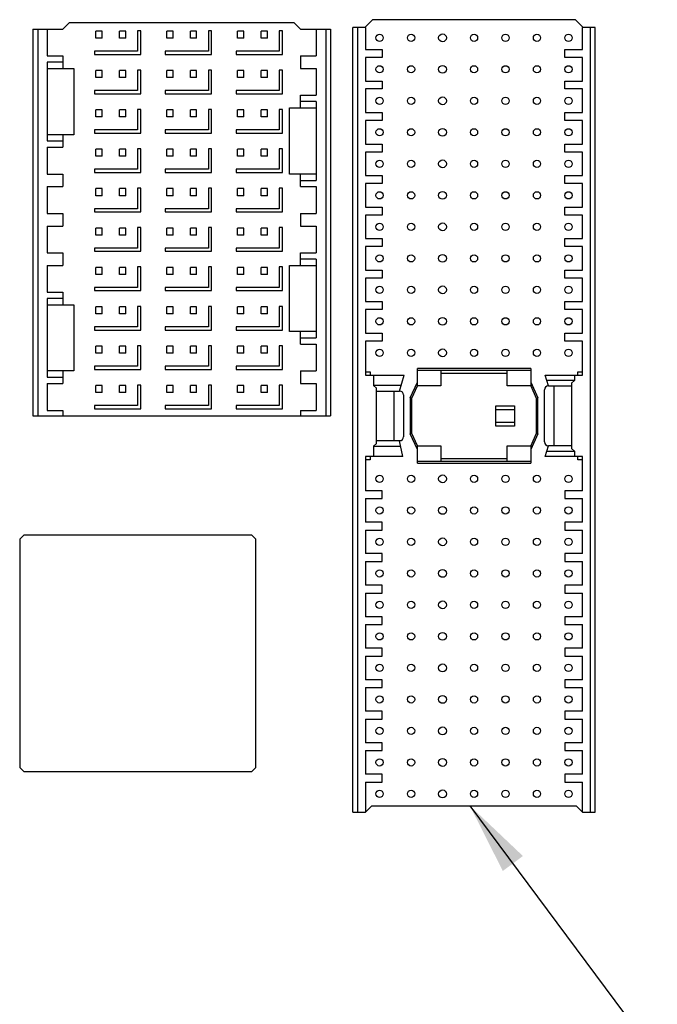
# Model space of a CAD drawing. Header units: inches. Extents: x 0 to 34, y 0 to 22.
# Tile 12 of 39: x 18.4 to 20, y 2.6 to 5. Entities that reach past the tile are written whole.
import ezdxf

# ---------------------------------------------------------------- set-up
doc = ezdxf.new("R2010")
doc.units = ezdxf.units.IN
doc.header["$LTSCALE"] = 1.87
doc.header["$MEASUREMENT"] = 0
doc.layers.get('0').update_dxf_attribs({"linetype": 'CONTINUOUS'})
doc.layers.add('DETAIL', color=7, linetype='CONTINUOUS')
doc.styles.get("Standard").update_dxf_attribs({"font": 'txt', "width": 0.8})
doc.dimstyles.get("Standard").update_dxf_attribs({"dimtxt": 0.125, "dimasz": 0.18, "dimexe": 0.18, "dimexo": 0.0625, "dimgap": 0.09, "dimtad": 0, "dimtih": 1, "dimtoh": 1, "dimdec": 3, "dimzin": 4, "dimdsep": 46, "dimtxsty": 'STANDARD', "dimblk": '_FILLED', "dimblk1": '_FILLED', "dimblk2": '_FILLED', "dimcen": 0.09, "dimadec": 0, "dimazin": 0, "dimtol": 1, "dimtp": 0.01, "dimtm": 0.01, "dimtfac": 1, "dimtdec": 3, "dimtofl": 0, "dimtmove": 0, "dimatfit": 3, "dimldrblk": '_FILLED', "dimfxl": 1, "dimtolj": 1, "dimtzin": 4, "dimarcsym": 0})

# ---------------------------------------------------------------- blocks, each defined once
blk = doc.blocks.new('_FILLED')
at = {"color": 0, "linetype": 'BYBLOCK'}
blk.add_solid([(0, 0), (-1, 0.174), (-1, -0.174)], dxfattribs=at)

msp = doc.modelspace()

# ---------------------------------------------------------------- linework, layer by layer
at = {"color": 7, "linetype": 'CONTINUOUS'}
for p, q in [((18.492, 5.0187), (18.5077, 5.0344)), ((19.0707, 5.0344), (18.5077, 5.0344)), ((19.0707, 5.0344), (19.0865, 5.0187)), ((19.2487, 5.0226), (19.2172, 5.0226)), ((19.2172, 3.062), (19.2172, 5.0226)), ((19.23, 3.062), (19.23, 5.0226)), ((19.2664, 5.0423), (19.2487, 5.0246)), ((19.2487, 5.0226), (19.2487, 4.9675)), ((19.7743, 5.0423), (19.2664, 5.0423)), ((19.792, 5.0246), (19.7743, 5.0423)), ((19.8235, 5.0226), (19.792, 5.0226)), ((19.792, 4.9675), (19.792, 5.0226)), ((19.8107, 5.0226), (19.8107, 3.062)), ((19.8235, 3.062), (19.8235, 5.0226)), ((18.4172, 5.0187), (18.492, 5.0187)), ((18.4172, 5.0187), (18.4172, 4.0521)), ((18.429, 5.0187), (18.429, 4.0521)), ((18.4526, 5.0187), (18.4526, 4.9517)), ((18.5904, 5.0138), (18.5747, 5.0138)), ((18.5747, 4.996), (18.5747, 5.0138)), ((18.5904, 4.996), (18.5747, 4.996)), ((18.5904, 4.996), (18.5904, 5.0138)), ((18.6495, 5.0138), (18.6337, 5.0138)), ((18.6337, 4.996), (18.6337, 5.0138)), ((18.6495, 4.996), (18.6337, 4.996)), ((18.6495, 4.996), (18.6495, 5.0138)), ((18.6869, 5.0148), (18.679, 5.0148)), ((18.679, 5.0148), (18.679, 4.9636)), ((18.6869, 4.9557), (18.6869, 5.0148)), ((18.7676, 5.0138), (18.7518, 5.0138)), ((18.7518, 4.996), (18.7518, 5.0138)), ((18.7676, 4.996), (18.7518, 4.996)), ((18.7676, 4.996), (18.7676, 5.0138)), ((18.8266, 5.0138), (18.8109, 5.0138)), ((18.8109, 4.996), (18.8109, 5.0138)), ((18.8266, 4.996), (18.8109, 4.996)), ((18.8266, 4.996), (18.8266, 5.0138)), ((18.864, 5.0148), (18.8562, 5.0148)), ((18.8562, 5.0148), (18.8562, 4.9636)), ((18.864, 4.9557), (18.864, 5.0148)), ((18.9447, 5.0138), (18.929, 5.0138)), ((18.929, 4.996), (18.929, 5.0138)), ((18.9447, 4.996), (18.929, 4.996)), ((18.9447, 4.996), (18.9447, 5.0138)), ((19.0038, 5.0138), (18.988, 5.0138)), ((18.988, 4.996), (18.988, 5.0138)), ((19.0038, 4.996), (18.988, 4.996)), ((19.0038, 4.996), (19.0038, 5.0138)), ((19.0412, 5.0148), (19.0333, 5.0148)), ((19.0333, 5.0148), (19.0333, 4.9636)), ((19.0412, 4.9557), (19.0412, 5.0148)), ((19.0865, 5.0187), (19.1613, 5.0187)), ((19.1258, 5.0187), (19.1258, 4.9517)), ((19.1495, 5.0187), (19.1495, 4.0521)), ((19.1613, 5.0187), (19.1613, 4.0521)), ((18.4526, 4.9517), (18.492, 4.9517)), ((18.492, 4.9517), (18.492, 4.9203)), ((18.679, 4.9636), (18.5707, 4.9636)), ((18.5707, 4.9636), (18.5707, 4.9557)), ((18.5707, 4.9557), (18.6869, 4.9557)), ((18.8562, 4.9636), (18.7479, 4.9636)), ((18.7479, 4.9636), (18.7479, 4.9557)), ((18.7479, 4.9557), (18.864, 4.9557)), ((19.0333, 4.9636), (18.9251, 4.9636)), ((18.9251, 4.9636), (18.9251, 4.9557)), ((18.9251, 4.9557), (19.0412, 4.9557)), ((19.0865, 4.9517), (19.1258, 4.9517)), ((19.0865, 4.9517), (19.0865, 4.9203)), ((19.2487, 4.9675), (19.291, 4.9675)), ((19.291, 4.9478), (19.2487, 4.9478)), ((19.2487, 4.9478), (19.2487, 4.8888)), ((19.291, 4.9675), (19.291, 4.9478)), ((19.7477, 4.9675), (19.792, 4.9675)), ((19.7477, 4.9478), (19.7477, 4.9675)), ((19.792, 4.9478), (19.7477, 4.9478)), ((19.792, 4.8888), (19.792, 4.9478)), ((18.492, 4.936), (18.4526, 4.936)), ((18.4526, 4.936), (18.4526, 4.7392)), ((18.4526, 4.9203), (18.5195, 4.9203)), ((18.5195, 4.9203), (18.5195, 4.7549)), ((18.5904, 4.9153), (18.5747, 4.9153)), ((18.5747, 4.8976), (18.5747, 4.9153)), ((18.5904, 4.8976), (18.5747, 4.8976)), ((18.5904, 4.8976), (18.5904, 4.9153)), ((18.6495, 4.9153), (18.6337, 4.9153)), ((18.6337, 4.8976), (18.6337, 4.9153)), ((18.6495, 4.8976), (18.6337, 4.8976)), ((18.6495, 4.8976), (18.6495, 4.9153)), ((18.6869, 4.9163), (18.679, 4.9163)), ((18.679, 4.9163), (18.679, 4.8651)), ((18.6869, 4.8573), (18.6869, 4.9163)), ((18.7676, 4.9153), (18.7518, 4.9153)), ((18.7518, 4.8976), (18.7518, 4.9153)), ((18.7676, 4.8976), (18.7518, 4.8976)), ((18.7676, 4.8976), (18.7676, 4.9153)), ((18.8266, 4.9153), (18.8109, 4.9153)), ((18.8109, 4.8976), (18.8109, 4.9153)), ((18.8266, 4.8976), (18.8109, 4.8976)), ((18.8266, 4.8976), (18.8266, 4.9153)), ((18.864, 4.9163), (18.8562, 4.9163)), ((18.8562, 4.9163), (18.8562, 4.8651)), ((18.864, 4.8573), (18.864, 4.9163)), ((18.9447, 4.9153), (18.929, 4.9153)), ((18.929, 4.8976), (18.929, 4.9153)), ((18.9447, 4.8976), (18.929, 4.8976)), ((18.9447, 4.8976), (18.9447, 4.9153)), ((19.0038, 4.9153), (18.988, 4.9153)), ((18.988, 4.8976), (18.988, 4.9153)), ((19.0038, 4.8976), (18.988, 4.8976)), ((19.0038, 4.8976), (19.0038, 4.9153)), ((19.0412, 4.9163), (19.0333, 4.9163)), ((19.0333, 4.9163), (19.0333, 4.8651)), ((19.0412, 4.8573), (19.0412, 4.9163)), ((19.0865, 4.9203), (19.1258, 4.9203)), ((19.1258, 4.9203), (19.1258, 4.8533)), ((19.2487, 4.8888), (19.291, 4.8888)), ((19.291, 4.8888), (19.291, 4.8691)), ((19.7477, 4.8888), (19.792, 4.8888)), ((19.7477, 4.8691), (19.7477, 4.8888)), ((18.679, 4.8651), (18.5707, 4.8651)), ((18.5707, 4.8651), (18.5707, 4.8573)), ((18.5707, 4.8573), (18.6869, 4.8573)), ((18.8562, 4.8651), (18.7479, 4.8651)), ((18.7479, 4.8651), (18.7479, 4.8573)), ((18.7479, 4.8573), (18.864, 4.8573)), ((19.0333, 4.8651), (18.9251, 4.8651)), ((18.9251, 4.8651), (18.9251, 4.8573)), ((18.9251, 4.8573), (19.0412, 4.8573)), ((19.0865, 4.8533), (19.1258, 4.8533)), ((19.0865, 4.8218), (19.0865, 4.8533)), ((19.291, 4.8691), (19.2487, 4.8691)), ((19.2487, 4.8691), (19.2487, 4.81)), ((19.792, 4.8691), (19.7477, 4.8691)), ((19.792, 4.81), (19.792, 4.8691)), ((19.1258, 4.8376), (19.0865, 4.8376)), ((19.1258, 4.8376), (19.1258, 4.6407)), ((18.5904, 4.8169), (18.5747, 4.8169)), ((18.5747, 4.7992), (18.5747, 4.8169)), ((18.5904, 4.7992), (18.5747, 4.7992)), ((18.5904, 4.7992), (18.5904, 4.8169)), ((18.6495, 4.8169), (18.6337, 4.8169)), ((18.6337, 4.7992), (18.6337, 4.8169)), ((18.6495, 4.7992), (18.6337, 4.7992)), ((18.6495, 4.7992), (18.6495, 4.8169)), ((18.6869, 4.8179), (18.679, 4.8179)), ((18.679, 4.8179), (18.679, 4.7667)), ((18.6869, 4.7588), (18.6869, 4.8179)), ((18.7676, 4.8169), (18.7518, 4.8169)), ((18.7518, 4.7992), (18.7518, 4.8169)), ((18.7676, 4.7992), (18.7518, 4.7992)), ((18.7676, 4.7992), (18.7676, 4.8169)), ((18.8266, 4.8169), (18.8109, 4.8169)), ((18.8109, 4.7992), (18.8109, 4.8169)), ((18.8266, 4.7992), (18.8109, 4.7992)), ((18.8266, 4.7992), (18.8266, 4.8169)), ((18.864, 4.8179), (18.8562, 4.8179)), ((18.8562, 4.8179), (18.8562, 4.7667)), ((18.864, 4.7588), (18.864, 4.8179)), ((18.9447, 4.8169), (18.929, 4.8169)), ((18.929, 4.7992), (18.929, 4.8169)), ((18.9447, 4.7992), (18.929, 4.7992)), ((18.9447, 4.7992), (18.9447, 4.8169)), ((19.0038, 4.8169), (18.988, 4.8169)), ((18.988, 4.7992), (18.988, 4.8169)), ((19.0038, 4.7992), (18.988, 4.7992)), ((19.0038, 4.7992), (19.0038, 4.8169)), ((19.0412, 4.8179), (19.0333, 4.8179)), ((19.0333, 4.8179), (19.0333, 4.7667)), ((19.0412, 4.7588), (19.0412, 4.8179)), ((19.0589, 4.8218), (19.1258, 4.8218)), ((19.0589, 4.6565), (19.0589, 4.8218)), ((19.2487, 4.81), (19.291, 4.81)), ((19.291, 4.81), (19.291, 4.7903)), ((19.7477, 4.81), (19.792, 4.81)), ((19.7477, 4.7903), (19.7477, 4.81)), ((19.291, 4.7903), (19.2487, 4.7903)), ((19.2487, 4.7903), (19.2487, 4.7313)), ((19.792, 4.7903), (19.7477, 4.7903)), ((19.792, 4.7313), (19.792, 4.7903)), ((18.5195, 4.7549), (18.4526, 4.7549)), ((18.492, 4.7549), (18.492, 4.7234)), ((18.679, 4.7667), (18.5707, 4.7667)), ((18.5707, 4.7667), (18.5707, 4.7588)), ((18.5707, 4.7588), (18.6869, 4.7588)), ((18.8562, 4.7667), (18.7479, 4.7667)), ((18.7479, 4.7667), (18.7479, 4.7588)), ((18.7479, 4.7588), (18.864, 4.7588)), ((19.0333, 4.7667), (18.9251, 4.7667)), ((18.9251, 4.7667), (18.9251, 4.7588)), ((18.9251, 4.7588), (19.0412, 4.7588)), ((18.4526, 4.7392), (18.492, 4.7392)), ((19.2487, 4.7313), (19.291, 4.7313)), ((19.291, 4.7313), (19.291, 4.7116)), ((19.7477, 4.7313), (19.792, 4.7313)), ((19.7477, 4.7116), (19.7477, 4.7313)), ((18.4526, 4.7234), (18.492, 4.7234)), ((18.4526, 4.7234), (18.4526, 4.6565)), ((18.5904, 4.7185), (18.5747, 4.7185)), ((18.5747, 4.7008), (18.5747, 4.7185)), ((18.5904, 4.7008), (18.5747, 4.7008)), ((18.5904, 4.7008), (18.5904, 4.7185)), ((18.6495, 4.7185), (18.6337, 4.7185)), ((18.6337, 4.7008), (18.6337, 4.7185)), ((18.6495, 4.7008), (18.6337, 4.7008)), ((18.6495, 4.7008), (18.6495, 4.7185)), ((18.6869, 4.7195), (18.679, 4.7195)), ((18.679, 4.7195), (18.679, 4.6683)), ((18.6869, 4.6604), (18.6869, 4.7195)), ((18.7676, 4.7185), (18.7518, 4.7185)), ((18.7518, 4.7008), (18.7518, 4.7185)), ((18.7676, 4.7008), (18.7518, 4.7008)), ((18.7676, 4.7008), (18.7676, 4.7185)), ((18.8266, 4.7185), (18.8109, 4.7185)), ((18.8109, 4.7008), (18.8109, 4.7185)), ((18.8266, 4.7008), (18.8109, 4.7008)), ((18.8266, 4.7008), (18.8266, 4.7185)), ((18.864, 4.7195), (18.8562, 4.7195)), ((18.8562, 4.7195), (18.8562, 4.6683)), ((18.864, 4.6604), (18.864, 4.7195)), ((18.9447, 4.7185), (18.929, 4.7185)), ((18.929, 4.7008), (18.929, 4.7185)), ((18.9447, 4.7008), (18.929, 4.7008)), ((18.9447, 4.7008), (18.9447, 4.7185)), ((19.0038, 4.7185), (18.988, 4.7185)), ((18.988, 4.7008), (18.988, 4.7185)), ((19.0038, 4.7008), (18.988, 4.7008)), ((19.0038, 4.7008), (19.0038, 4.7185)), ((19.0412, 4.7195), (19.0333, 4.7195)), ((19.0333, 4.7195), (19.0333, 4.6683)), ((19.0412, 4.6604), (19.0412, 4.7195)), ((19.291, 4.7116), (19.2487, 4.7116)), ((19.2487, 4.7116), (19.2487, 4.6525)), ((19.792, 4.7116), (19.7477, 4.7116)), ((19.792, 4.6525), (19.792, 4.7116)), ((18.4526, 4.6565), (18.492, 4.6565)), ((18.492, 4.6565), (18.492, 4.625)), ((18.679, 4.6683), (18.5707, 4.6683)), ((18.5707, 4.6683), (18.5707, 4.6604)), ((18.5707, 4.6604), (18.6869, 4.6604)), ((18.8562, 4.6683), (18.7479, 4.6683)), ((18.7479, 4.6683), (18.7479, 4.6604)), ((18.7479, 4.6604), (18.864, 4.6604)), ((19.0333, 4.6683), (18.9251, 4.6683)), ((18.9251, 4.6683), (18.9251, 4.6604)), ((18.9251, 4.6604), (19.0412, 4.6604)), ((19.1258, 4.6565), (19.0589, 4.6565)), ((19.0865, 4.625), (19.0865, 4.6565)), ((19.2487, 4.6525), (19.291, 4.6525)), ((19.291, 4.6525), (19.291, 4.6329)), ((19.7477, 4.6525), (19.792, 4.6525)), ((19.7477, 4.6329), (19.7477, 4.6525)), ((19.0865, 4.6407), (19.1258, 4.6407)), ((19.291, 4.6329), (19.2487, 4.6329)), ((19.2487, 4.6329), (19.2487, 4.5738)), ((19.792, 4.6329), (19.7477, 4.6329)), ((19.792, 4.5738), (19.792, 4.6329)), ((18.4526, 4.625), (18.492, 4.625)), ((18.4526, 4.625), (18.4526, 4.558)), ((18.5904, 4.6201), (18.5747, 4.6201)), ((18.5747, 4.6023), (18.5747, 4.6201)), ((18.5904, 4.6023), (18.5747, 4.6023)), ((18.5904, 4.6023), (18.5904, 4.6201)), ((18.6495, 4.6201), (18.6337, 4.6201)), ((18.6337, 4.6023), (18.6337, 4.6201)), ((18.6495, 4.6023), (18.6337, 4.6023)), ((18.6495, 4.6023), (18.6495, 4.6201)), ((18.6869, 4.6211), (18.679, 4.6211)), ((18.679, 4.6211), (18.679, 4.5699)), ((18.6869, 4.562), (18.6869, 4.6211)), ((18.7676, 4.6201), (18.7518, 4.6201)), ((18.7518, 4.6023), (18.7518, 4.6201)), ((18.7676, 4.6023), (18.7518, 4.6023)), ((18.7676, 4.6023), (18.7676, 4.6201)), ((18.8266, 4.6201), (18.8109, 4.6201)), ((18.8109, 4.6023), (18.8109, 4.6201)), ((18.8266, 4.6023), (18.8109, 4.6023)), ((18.8266, 4.6023), (18.8266, 4.6201)), ((18.864, 4.6211), (18.8562, 4.6211)), ((18.8562, 4.6211), (18.8562, 4.5699)), ((18.864, 4.562), (18.864, 4.6211)), ((18.9447, 4.6201), (18.929, 4.6201)), ((18.929, 4.6023), (18.929, 4.6201)), ((18.9447, 4.6023), (18.929, 4.6023)), ((18.9447, 4.6023), (18.9447, 4.6201)), ((19.0038, 4.6201), (18.988, 4.6201)), ((18.988, 4.6023), (18.988, 4.6201)), ((19.0038, 4.6023), (18.988, 4.6023)), ((19.0038, 4.6023), (19.0038, 4.6201)), ((19.0412, 4.6211), (19.0333, 4.6211)), ((19.0333, 4.6211), (19.0333, 4.5699)), ((19.0412, 4.562), (19.0412, 4.6211)), ((19.0865, 4.625), (19.1258, 4.625)), ((19.1258, 4.625), (19.1258, 4.558)), ((18.4526, 4.558), (18.492, 4.558)), ((18.492, 4.558), (18.492, 4.5266)), ((18.679, 4.5699), (18.5707, 4.5699)), ((18.5707, 4.5699), (18.5707, 4.562)), ((18.5707, 4.562), (18.6869, 4.562)), ((18.8562, 4.5699), (18.7479, 4.5699)), ((18.7479, 4.5699), (18.7479, 4.562)), ((18.7479, 4.562), (18.864, 4.562)), ((19.0333, 4.5699), (18.9251, 4.5699)), ((18.9251, 4.5699), (18.9251, 4.562)), ((18.9251, 4.562), (19.0412, 4.562)), ((19.0865, 4.558), (19.1258, 4.558)), ((19.0865, 4.558), (19.0865, 4.5266)), ((19.2487, 4.5738), (19.291, 4.5738)), ((19.291, 4.5541), (19.2487, 4.5541)), ((19.2487, 4.5541), (19.2487, 4.4951)), ((19.291, 4.5738), (19.291, 4.5541)), ((19.7477, 4.5738), (19.792, 4.5738)), ((19.7477, 4.5541), (19.7477, 4.5738)), ((19.792, 4.5541), (19.7477, 4.5541)), ((19.792, 4.4951), (19.792, 4.5541)), ((18.4526, 4.5266), (18.492, 4.5266)), ((18.4526, 4.5266), (18.4526, 4.4596)), ((18.5904, 4.5216), (18.5747, 4.5216)), ((18.5747, 4.5039), (18.5747, 4.5216)), ((18.5904, 4.5039), (18.5747, 4.5039)), ((18.5904, 4.5039), (18.5904, 4.5216)), ((18.6495, 4.5216), (18.6337, 4.5216)), ((18.6337, 4.5039), (18.6337, 4.5216)), ((18.6495, 4.5039), (18.6337, 4.5039)), ((18.6495, 4.5039), (18.6495, 4.5216)), ((18.6869, 4.5226), (18.679, 4.5226)), ((18.679, 4.5226), (18.679, 4.4714)), ((18.6869, 4.4636), (18.6869, 4.5226)), ((18.7676, 4.5216), (18.7518, 4.5216)), ((18.7518, 4.5039), (18.7518, 4.5216)), ((18.7676, 4.5039), (18.7518, 4.5039)), ((18.7676, 4.5039), (18.7676, 4.5216)), ((18.8266, 4.5216), (18.8109, 4.5216)), ((18.8109, 4.5039), (18.8109, 4.5216)), ((18.8266, 4.5039), (18.8109, 4.5039)), ((18.8266, 4.5039), (18.8266, 4.5216)), ((18.864, 4.5226), (18.8562, 4.5226)), ((18.8562, 4.5226), (18.8562, 4.4714)), ((18.864, 4.4636), (18.864, 4.5226)), ((18.9447, 4.5216), (18.929, 4.5216)), ((18.929, 4.5039), (18.929, 4.5216)), ((18.9447, 4.5039), (18.929, 4.5039)), ((18.9447, 4.5039), (18.9447, 4.5216)), ((19.0038, 4.5216), (18.988, 4.5216)), ((18.988, 4.5039), (18.988, 4.5216)), ((19.0038, 4.5039), (18.988, 4.5039)), ((19.0038, 4.5039), (19.0038, 4.5216)), ((19.0412, 4.5226), (19.0333, 4.5226)), ((19.0333, 4.5226), (19.0333, 4.4714)), ((19.0412, 4.4636), (19.0412, 4.5226)), ((19.0865, 4.5266), (19.1258, 4.5266)), ((19.1258, 4.5266), (19.1258, 4.4596)), ((19.2487, 4.4951), (19.291, 4.4951)), ((19.291, 4.4951), (19.291, 4.4754)), ((19.7477, 4.4951), (19.792, 4.4951)), ((19.7477, 4.4754), (19.7477, 4.4951)), ((18.4526, 4.4596), (18.492, 4.4596)), ((18.492, 4.4596), (18.492, 4.4281)), ((18.679, 4.4714), (18.5707, 4.4714)), ((18.5707, 4.4714), (18.5707, 4.4636)), ((18.5707, 4.4636), (18.6869, 4.4636)), ((18.8562, 4.4714), (18.7479, 4.4714)), ((18.7479, 4.4714), (18.7479, 4.4636)), ((18.7479, 4.4636), (18.864, 4.4636)), ((19.0333, 4.4714), (18.9251, 4.4714)), ((18.9251, 4.4714), (18.9251, 4.4636)), ((18.9251, 4.4636), (19.0412, 4.4636)), ((19.0865, 4.4596), (19.1258, 4.4596)), ((19.0865, 4.4281), (19.0865, 4.4596)), ((19.291, 4.4754), (19.2487, 4.4754)), ((19.2487, 4.4754), (19.2487, 4.4163)), ((19.792, 4.4754), (19.7477, 4.4754)), ((19.792, 4.4163), (19.792, 4.4754)), ((19.1258, 4.4439), (19.0865, 4.4439)), ((19.1258, 4.4439), (19.1258, 4.247)), ((18.4526, 4.4281), (18.492, 4.4281)), ((18.4526, 4.4281), (18.4526, 4.3612)), ((18.5904, 4.4232), (18.5747, 4.4232)), ((18.5747, 4.4055), (18.5747, 4.4232)), ((18.5904, 4.4055), (18.5747, 4.4055)), ((18.5904, 4.4055), (18.5904, 4.4232)), ((18.6495, 4.4232), (18.6337, 4.4232)), ((18.6337, 4.4055), (18.6337, 4.4232)), ((18.6495, 4.4055), (18.6337, 4.4055)), ((18.6495, 4.4055), (18.6495, 4.4232)), ((18.6869, 4.4242), (18.679, 4.4242)), ((18.679, 4.4242), (18.679, 4.373)), ((18.6869, 4.3651), (18.6869, 4.4242)), ((18.7676, 4.4232), (18.7518, 4.4232)), ((18.7518, 4.4055), (18.7518, 4.4232)), ((18.7676, 4.4055), (18.7518, 4.4055)), ((18.7676, 4.4055), (18.7676, 4.4232)), ((18.8266, 4.4232), (18.8109, 4.4232)), ((18.8109, 4.4055), (18.8109, 4.4232)), ((18.8266, 4.4055), (18.8109, 4.4055)), ((18.8266, 4.4055), (18.8266, 4.4232)), ((18.864, 4.4242), (18.8562, 4.4242)), ((18.8562, 4.4242), (18.8562, 4.373)), ((18.864, 4.3651), (18.864, 4.4242)), ((18.9447, 4.4232), (18.929, 4.4232)), ((18.929, 4.4055), (18.929, 4.4232)), ((18.9447, 4.4055), (18.929, 4.4055)), ((18.9447, 4.4055), (18.9447, 4.4232)), ((19.0038, 4.4232), (18.988, 4.4232)), ((18.988, 4.4055), (18.988, 4.4232)), ((19.0038, 4.4055), (18.988, 4.4055)), ((19.0038, 4.4055), (19.0038, 4.4232)), ((19.0412, 4.4242), (19.0333, 4.4242)), ((19.0333, 4.4242), (19.0333, 4.373)), ((19.0412, 4.3651), (19.0412, 4.4242)), ((19.0589, 4.4281), (19.1258, 4.4281)), ((19.0589, 4.2628), (19.0589, 4.4281)), ((19.2487, 4.4163), (19.291, 4.4163)), ((19.291, 4.4163), (19.291, 4.3966)), ((19.7477, 4.4163), (19.792, 4.4163)), ((19.7477, 4.3966), (19.7477, 4.4163)), ((19.291, 4.3966), (19.2487, 4.3966)), ((19.2487, 4.3966), (19.2487, 4.3376)), ((19.792, 4.3966), (19.7477, 4.3966)), ((19.792, 4.3376), (19.792, 4.3966)), ((18.4526, 4.3612), (18.492, 4.3612)), ((18.492, 4.3612), (18.492, 4.3297)), ((18.679, 4.373), (18.5707, 4.373)), ((18.5707, 4.373), (18.5707, 4.3651)), ((18.5707, 4.3651), (18.6869, 4.3651)), ((18.8562, 4.373), (18.7479, 4.373)), ((18.7479, 4.373), (18.7479, 4.3651)), ((18.7479, 4.3651), (18.864, 4.3651)), ((19.0333, 4.373), (18.9251, 4.373)), ((18.9251, 4.373), (18.9251, 4.3651)), ((18.9251, 4.3651), (19.0412, 4.3651)), ((18.492, 4.3455), (18.4526, 4.3455)), ((18.4526, 4.3455), (18.4526, 4.1486)), ((19.2487, 4.3376), (19.291, 4.3376)), ((19.291, 4.3376), (19.291, 4.3179)), ((19.7477, 4.3376), (19.792, 4.3376)), ((19.7477, 4.3179), (19.7477, 4.3376)), ((18.4526, 4.3297), (18.5195, 4.3297)), ((18.5195, 4.3297), (18.5195, 4.1643)), ((18.5904, 4.3248), (18.5747, 4.3248)), ((18.5747, 4.3071), (18.5747, 4.3248)), ((18.5904, 4.3071), (18.5747, 4.3071)), ((18.5904, 4.3071), (18.5904, 4.3248)), ((18.6495, 4.3248), (18.6337, 4.3248)), ((18.6337, 4.3071), (18.6337, 4.3248)), ((18.6495, 4.3071), (18.6337, 4.3071)), ((18.6495, 4.3071), (18.6495, 4.3248)), ((18.6869, 4.3258), (18.679, 4.3258)), ((18.679, 4.3258), (18.679, 4.2746)), ((18.6869, 4.2667), (18.6869, 4.3258)), ((18.7676, 4.3248), (18.7518, 4.3248)), ((18.7518, 4.3071), (18.7518, 4.3248)), ((18.7676, 4.3071), (18.7518, 4.3071)), ((18.7676, 4.3071), (18.7676, 4.3248)), ((18.8266, 4.3248), (18.8109, 4.3248)), ((18.8109, 4.3071), (18.8109, 4.3248)), ((18.8266, 4.3071), (18.8109, 4.3071)), ((18.8266, 4.3071), (18.8266, 4.3248)), ((18.864, 4.3258), (18.8562, 4.3258)), ((18.8562, 4.3258), (18.8562, 4.2746)), ((18.864, 4.2667), (18.864, 4.3258)), ((18.9447, 4.3248), (18.929, 4.3248)), ((18.929, 4.3071), (18.929, 4.3248)), ((18.9447, 4.3071), (18.929, 4.3071)), ((18.9447, 4.3071), (18.9447, 4.3248)), ((19.0038, 4.3248), (18.988, 4.3248)), ((18.988, 4.3071), (18.988, 4.3248)), ((19.0038, 4.3071), (18.988, 4.3071)), ((19.0038, 4.3071), (19.0038, 4.3248)), ((19.0412, 4.3258), (19.0333, 4.3258)), ((19.0333, 4.3258), (19.0333, 4.2746)), ((19.0412, 4.2667), (19.0412, 4.3258)), ((19.291, 4.3179), (19.2487, 4.3179)), ((19.2487, 4.3179), (19.2487, 4.2588)), ((19.792, 4.3179), (19.7477, 4.3179)), ((19.792, 4.2588), (19.792, 4.3179)), ((18.679, 4.2746), (18.5707, 4.2746)), ((18.5707, 4.2746), (18.5707, 4.2667)), ((18.5707, 4.2667), (18.6869, 4.2667)), ((18.8562, 4.2746), (18.7479, 4.2746)), ((18.7479, 4.2746), (18.7479, 4.2667)), ((18.7479, 4.2667), (18.864, 4.2667)), ((19.0333, 4.2746), (18.9251, 4.2746)), ((18.9251, 4.2746), (18.9251, 4.2667)), ((18.9251, 4.2667), (19.0412, 4.2667)), ((19.1258, 4.2628), (19.0589, 4.2628)), ((19.0865, 4.2313), (19.0865, 4.2628)), ((19.2487, 4.2588), (19.291, 4.2588)), ((19.291, 4.2588), (19.291, 4.2392)), ((19.7477, 4.2588), (19.792, 4.2588)), ((19.7477, 4.2392), (19.7477, 4.2588)), ((19.0865, 4.247), (19.1258, 4.247)), ((19.291, 4.2392), (19.2487, 4.2392)), ((19.2487, 4.2392), (19.2487, 4.1535)), ((19.792, 4.2392), (19.7477, 4.2392)), ((19.792, 4.1535), (19.792, 4.2392)), ((18.5904, 4.2264), (18.5747, 4.2264)), ((18.5747, 4.2086), (18.5747, 4.2264)), ((18.5904, 4.2086), (18.5747, 4.2086)), ((18.5904, 4.2086), (18.5904, 4.2264)), ((18.6495, 4.2264), (18.6337, 4.2264)), ((18.6337, 4.2086), (18.6337, 4.2264)), ((18.6495, 4.2086), (18.6337, 4.2086)), ((18.6495, 4.2086), (18.6495, 4.2264)), ((18.6869, 4.2274), (18.679, 4.2274)), ((18.679, 4.2274), (18.679, 4.1762)), ((18.6869, 4.1683), (18.6869, 4.2274)), ((18.7676, 4.2264), (18.7518, 4.2264)), ((18.7518, 4.2086), (18.7518, 4.2264)), ((18.7676, 4.2086), (18.7518, 4.2086)), ((18.7676, 4.2086), (18.7676, 4.2264)), ((18.8266, 4.2264), (18.8109, 4.2264)), ((18.8109, 4.2086), (18.8109, 4.2264)), ((18.8266, 4.2086), (18.8109, 4.2086)), ((18.8266, 4.2086), (18.8266, 4.2264)), ((18.864, 4.2274), (18.8562, 4.2274)), ((18.8562, 4.2274), (18.8562, 4.1762)), ((18.864, 4.1683), (18.864, 4.2274)), ((18.9447, 4.2264), (18.929, 4.2264)), ((18.929, 4.2086), (18.929, 4.2264)), ((18.9447, 4.2086), (18.929, 4.2086)), ((18.9447, 4.2086), (18.9447, 4.2264)), ((19.0038, 4.2264), (18.988, 4.2264)), ((18.988, 4.2086), (18.988, 4.2264)), ((19.0038, 4.2086), (18.988, 4.2086)), ((19.0038, 4.2086), (19.0038, 4.2264)), ((19.0412, 4.2274), (19.0333, 4.2274)), ((19.0333, 4.2274), (19.0333, 4.1762)), ((19.0412, 4.1683), (19.0412, 4.2274)), ((19.0865, 4.2313), (19.1258, 4.2313)), ((19.1258, 4.2313), (19.1258, 4.1643)), ((18.5195, 4.1643), (18.4526, 4.1643)), ((18.492, 4.1643), (18.492, 4.1329)), ((18.679, 4.1762), (18.5707, 4.1762)), ((18.5707, 4.1762), (18.5707, 4.1683)), ((18.5707, 4.1683), (18.6869, 4.1683)), ((18.8562, 4.1762), (18.7479, 4.1762)), ((18.7479, 4.1762), (18.7479, 4.1683)), ((18.7479, 4.1683), (18.864, 4.1683)), ((19.0333, 4.1762), (18.9251, 4.1762)), ((18.9251, 4.1762), (18.9251, 4.1683)), ((18.9251, 4.1683), (19.0412, 4.1683)), ((19.0865, 4.1643), (19.1258, 4.1643)), ((19.0865, 4.1643), (19.0865, 4.1329)), ((19.2487, 4.1624), (19.2605, 4.1624)), ((19.2605, 4.1624), (19.2605, 4.1535)), ((19.6621, 4.1703), (19.3786, 4.1703)), ((19.3786, 4.1269), (19.3786, 4.1703)), ((19.3786, 4.1663), (19.6621, 4.1663)), ((19.4377, 4.1663), (19.4377, 4.1269)), ((19.603, 4.1269), (19.603, 4.1663)), ((19.6621, 4.1703), (19.6621, 4.1269)), ((19.7802, 4.1624), (19.792, 4.1624)), ((19.7802, 4.1535), (19.7802, 4.1624)), ((18.4526, 4.1486), (18.492, 4.1486)), ((19.2487, 4.1535), (19.346, 4.1535)), ((19.2693, 4.1535), (19.2693, 4.1279)), ((19.3343, 4.1142), (19.346, 4.1535)), ((19.3609, 4.0973), (19.3786, 4.1365)), ((19.603, 4.1584), (19.4377, 4.1584)), ((19.6621, 4.1365), (19.6798, 4.0973)), ((19.6985, 4.1535), (19.792, 4.1535)), ((19.7064, 4.1269), (19.6985, 4.1535)), ((19.7713, 4.1407), (19.7023, 4.1407)), ((19.7644, 4.1338), (19.7713, 4.1407)), ((19.7713, 4.1535), (19.7713, 4.1407)), ((18.4526, 4.1329), (18.492, 4.1329)), ((18.4526, 4.1329), (18.4526, 4.0659)), ((18.5904, 4.1279), (18.5747, 4.1279)), ((18.5747, 4.1102), (18.5747, 4.1279)), ((18.5904, 4.1102), (18.5747, 4.1102)), ((18.5904, 4.1102), (18.5904, 4.1279)), ((18.6495, 4.1279), (18.6337, 4.1279)), ((18.6337, 4.1102), (18.6337, 4.1279)), ((18.6495, 4.1102), (18.6337, 4.1102)), ((18.6495, 4.1102), (18.6495, 4.1279)), ((18.6869, 4.1289), (18.679, 4.1289)), ((18.679, 4.1289), (18.679, 4.0777)), ((18.6869, 4.0699), (18.6869, 4.1289)), ((18.7676, 4.1279), (18.7518, 4.1279)), ((18.7518, 4.1102), (18.7518, 4.1279)), ((18.7676, 4.1102), (18.7518, 4.1102)), ((18.7676, 4.1102), (18.7676, 4.1279)), ((18.8266, 4.1279), (18.8109, 4.1279)), ((18.8109, 4.1102), (18.8109, 4.1279)), ((18.8266, 4.1102), (18.8109, 4.1102)), ((18.8266, 4.1102), (18.8266, 4.1279)), ((18.864, 4.1289), (18.8562, 4.1289)), ((18.8562, 4.1289), (18.8562, 4.0777)), ((18.864, 4.0699), (18.864, 4.1289)), ((18.9447, 4.1279), (18.929, 4.1279)), ((18.929, 4.1102), (18.929, 4.1279)), ((18.9447, 4.1102), (18.929, 4.1102)), ((18.9447, 4.1102), (18.9447, 4.1279)), ((19.0038, 4.1279), (18.988, 4.1279)), ((18.988, 4.1102), (18.988, 4.1279)), ((19.0038, 4.1102), (18.988, 4.1102)), ((19.0038, 4.1102), (19.0038, 4.1279)), ((19.0412, 4.1289), (19.0333, 4.1289)), ((19.0333, 4.1289), (19.0333, 4.0777)), ((19.0412, 4.0699), (19.0412, 4.1289)), ((19.0865, 4.1329), (19.1258, 4.1329)), ((19.1258, 4.1329), (19.1258, 4.0659)), ((19.3384, 4.1279), (19.2693, 4.1279)), ((19.2693, 4.1279), (19.2762, 4.121)), ((19.2762, 3.9832), (19.2762, 4.121)), ((19.2762, 4.1142), (19.3343, 4.1142)), ((19.3195, 4.1142), (19.3195, 3.9901)), ((19.3648, 4.0964), (19.3786, 4.1269)), ((19.4377, 4.1269), (19.3786, 4.1269)), ((19.6621, 4.1269), (19.603, 4.1269)), ((19.6621, 4.1269), (19.6758, 4.0964)), ((19.6965, 3.9872), (19.6965, 4.1171)), ((19.7064, 4.1269), (19.7644, 4.1269)), ((19.7211, 3.9773), (19.7211, 4.1269)), ((19.7644, 4.1338), (19.7644, 3.9704)), ((19.3442, 4.1043), (19.3442, 4)), ((19.3648, 4.0964), (19.3609, 4.0973)), ((19.3609, 4.0973), (19.3609, 4.007)), ((19.3648, 4.0079), (19.3648, 4.0964)), ((19.6758, 4.0964), (19.6798, 4.0973)), ((19.6758, 4.0964), (19.6758, 4.0079)), ((19.6798, 4.007), (19.6798, 4.0973)), ((18.4526, 4.0659), (18.492, 4.0659)), ((18.492, 4.0659), (18.492, 4.0521)), ((18.679, 4.0777), (18.5707, 4.0777)), ((18.5707, 4.0777), (18.5707, 4.0699)), ((18.5707, 4.0699), (18.6869, 4.0699)), ((18.8562, 4.0777), (18.7479, 4.0777)), ((18.7479, 4.0777), (18.7479, 4.0699)), ((18.7479, 4.0699), (18.864, 4.0699)), ((19.0333, 4.0777), (18.9251, 4.0777)), ((18.9251, 4.0777), (18.9251, 4.0699)), ((18.9251, 4.0699), (19.0412, 4.0699)), ((19.0865, 4.0659), (19.1258, 4.0659)), ((19.0865, 4.0659), (19.0865, 4.0521)), ((19.5745, 4.0775), (19.6217, 4.0775)), ((19.5745, 4.0267), (19.5745, 4.0775)), ((19.5745, 4.0679), (19.6217, 4.0679)), ((19.6217, 4.0775), (19.6217, 4.0267)), ((18.4172, 4.0521), (19.1613, 4.0521)), ((19.5745, 4.0364), (19.6217, 4.0364)), ((19.6217, 4.0267), (19.5745, 4.0267)), ((19.3343, 3.9901), (19.2762, 3.9901)), ((19.3422, 3.9508), (19.3343, 3.9901)), ((19.3648, 4.0079), (19.3609, 4.007)), ((19.3786, 3.9678), (19.3609, 4.007)), ((19.3786, 3.9773), (19.3648, 4.0079)), ((19.6758, 4.0079), (19.6621, 3.9773)), ((19.6798, 4.007), (19.6621, 3.9678)), ((19.6758, 4.0079), (19.6798, 4.007)), ((19.2762, 3.9832), (19.2693, 3.9764)), ((19.2693, 3.9764), (19.3371, 3.9764)), ((19.2693, 3.9764), (19.2693, 3.9508)), ((19.3786, 3.9773), (19.4377, 3.9773)), ((19.3786, 3.934), (19.3786, 3.9773)), ((19.4377, 3.9773), (19.4377, 3.938)), ((19.603, 3.9773), (19.6621, 3.9773)), ((19.603, 3.938), (19.603, 3.9773)), ((19.6621, 3.9773), (19.6621, 3.934)), ((19.6985, 3.9508), (19.7064, 3.9773)), ((19.7023, 3.9636), (19.7713, 3.9636)), ((19.7644, 3.9773), (19.7064, 3.9773)), ((19.7713, 3.9636), (19.7644, 3.9704)), ((19.7713, 3.9636), (19.7713, 3.9508)), ((19.3422, 3.9508), (19.2487, 3.9508)), ((19.2487, 3.9508), (19.2487, 3.8651)), ((19.2605, 3.9419), (19.2487, 3.9419)), ((19.2605, 3.9508), (19.2605, 3.9419)), ((19.6621, 3.938), (19.3786, 3.938)), ((19.4377, 3.9458), (19.603, 3.9458)), ((19.792, 3.9508), (19.6985, 3.9508)), ((19.7802, 3.9419), (19.7802, 3.9508)), ((19.792, 3.9419), (19.7802, 3.9419)), ((19.792, 3.8651), (19.792, 3.9508)), ((19.3786, 3.934), (19.6621, 3.934)), ((19.291, 3.8651), (19.2487, 3.8651)), ((19.291, 3.8454), (19.291, 3.8651)), ((19.792, 3.8651), (19.7477, 3.8651)), ((19.7477, 3.8651), (19.7477, 3.8454)), ((19.2487, 3.8454), (19.291, 3.8454)), ((19.2487, 3.8454), (19.2487, 3.7864)), ((19.7477, 3.8454), (19.792, 3.8454)), ((19.792, 3.7864), (19.792, 3.8454)), ((19.291, 3.7864), (19.2487, 3.7864)), ((19.2487, 3.7667), (19.291, 3.7667)), ((19.2487, 3.7667), (19.2487, 3.7077)), ((19.291, 3.7667), (19.291, 3.7864)), ((19.792, 3.7864), (19.7477, 3.7864)), ((19.7477, 3.7864), (19.7477, 3.7667)), ((19.7477, 3.7667), (19.792, 3.7667)), ((19.792, 3.7077), (19.792, 3.7667)), ((18.394, 3.7537), (18.384, 3.7436)), ((18.384, 3.7436), (18.384, 3.1732)), ((18.9645, 3.7537), (18.394, 3.7537)), ((18.9745, 3.7436), (18.9645, 3.7537)), ((18.9745, 3.1732), (18.9745, 3.7436)), ((19.291, 3.7077), (19.2487, 3.7077)), ((19.291, 3.688), (19.291, 3.7077)), ((19.792, 3.7077), (19.7477, 3.7077)), ((19.7477, 3.7077), (19.7477, 3.688)), ((19.2487, 3.688), (19.291, 3.688)), ((19.2487, 3.688), (19.2487, 3.6289)), ((19.7477, 3.688), (19.792, 3.688)), ((19.792, 3.6289), (19.792, 3.688)), ((19.291, 3.6289), (19.2487, 3.6289)), ((19.291, 3.6092), (19.291, 3.6289)), ((19.792, 3.6289), (19.7477, 3.6289)), ((19.7477, 3.6289), (19.7477, 3.6092)), ((19.2487, 3.6092), (19.291, 3.6092)), ((19.2487, 3.6092), (19.2487, 3.5502)), ((19.7477, 3.6092), (19.792, 3.6092)), ((19.792, 3.5502), (19.792, 3.6092)), ((19.291, 3.5502), (19.2487, 3.5502)), ((19.291, 3.5305), (19.291, 3.5502)), ((19.792, 3.5502), (19.7477, 3.5502)), ((19.7477, 3.5502), (19.7477, 3.5305)), ((19.2487, 3.5305), (19.291, 3.5305)), ((19.2487, 3.5305), (19.2487, 3.4714)), ((19.7477, 3.5305), (19.792, 3.5305)), ((19.792, 3.4714), (19.792, 3.5305)), ((19.291, 3.4714), (19.2487, 3.4714)), ((19.291, 3.4517), (19.291, 3.4714)), ((19.792, 3.4714), (19.7477, 3.4714)), ((19.7477, 3.4714), (19.7477, 3.4517)), ((19.2487, 3.4517), (19.291, 3.4517)), ((19.2487, 3.4517), (19.2487, 3.3927)), ((19.7477, 3.4517), (19.792, 3.4517)), ((19.792, 3.3927), (19.792, 3.4517)), ((19.291, 3.3927), (19.2487, 3.3927)), ((19.2487, 3.373), (19.291, 3.373)), ((19.2487, 3.373), (19.2487, 3.314)), ((19.291, 3.373), (19.291, 3.3927)), ((19.792, 3.3927), (19.7477, 3.3927)), ((19.7477, 3.3927), (19.7477, 3.373)), ((19.7477, 3.373), (19.792, 3.373)), ((19.792, 3.314), (19.792, 3.373)), ((19.291, 3.314), (19.2487, 3.314)), ((19.291, 3.2943), (19.291, 3.314)), ((19.792, 3.314), (19.7477, 3.314)), ((19.7477, 3.314), (19.7477, 3.2943)), ((19.2487, 3.2943), (19.291, 3.2943)), ((19.2487, 3.2943), (19.2487, 3.2352)), ((19.7477, 3.2943), (19.792, 3.2943)), ((19.792, 3.2352), (19.792, 3.2943)), ((19.291, 3.2352), (19.2487, 3.2352)), ((19.291, 3.2155), (19.291, 3.2352)), ((19.792, 3.2352), (19.7477, 3.2352)), ((19.7477, 3.2352), (19.7477, 3.2155)), ((19.2487, 3.2155), (19.291, 3.2155)), ((19.2487, 3.2155), (19.2487, 3.1565)), ((19.7477, 3.2155), (19.792, 3.2155)), ((19.792, 3.1565), (19.792, 3.2155)), ((18.384, 3.1732), (18.394, 3.1631)), ((18.394, 3.1631), (18.9645, 3.1631)), ((18.9645, 3.1631), (18.9745, 3.1732)), ((19.291, 3.1565), (19.2487, 3.1565)), ((19.291, 3.1368), (19.291, 3.1565)), ((19.792, 3.1565), (19.7477, 3.1565)), ((19.7477, 3.1565), (19.7477, 3.1368)), ((19.2487, 3.1368), (19.291, 3.1368)), ((19.2487, 3.1368), (19.2487, 3.062)), ((19.7477, 3.1368), (19.792, 3.1368)), ((19.792, 3.062), (19.792, 3.1368)), ((19.2487, 3.062), (19.2644, 3.0777)), ((19.2644, 3.0777), (19.7762, 3.0777)), ((19.7762, 3.0777), (19.792, 3.062)), ((19.2172, 3.062), (19.2487, 3.062)), ((19.792, 3.062), (19.8235, 3.062))]:
    msp.add_line(p, q, dxfattribs=at)
for centre, radius in [((19.2841, 4.997), 0.00906), ((19.3629, 4.997), 0.00906), ((19.4416, 4.997), 0.00984), ((19.5203, 4.997), 0.00906), ((19.5991, 4.997), 0.00906), ((19.6778, 4.997), 0.00906), ((19.7566, 4.997), 0.00906), ((19.2841, 4.9183), 0.00906), ((19.3629, 4.9183), 0.00906), ((19.4416, 4.9183), 0.00984), ((19.5203, 4.9183), 0.00906), ((19.5991, 4.9183), 0.00906), ((19.6778, 4.9183), 0.00906), ((19.7566, 4.9183), 0.00906), ((19.2841, 4.8395), 0.00906), ((19.3629, 4.8395), 0.00906), ((19.4416, 4.8395), 0.00984), ((19.5203, 4.8395), 0.00906), ((19.5991, 4.8395), 0.00906), ((19.6778, 4.8395), 0.00906), ((19.7566, 4.8395), 0.00906), ((19.2841, 4.7608), 0.00906), ((19.3629, 4.7608), 0.00906), ((19.4416, 4.7608), 0.00984), ((19.5203, 4.7608), 0.00906), ((19.5991, 4.7608), 0.00906), ((19.6778, 4.7608), 0.00906), ((19.7566, 4.7608), 0.00906), ((19.2841, 4.6821), 0.00906), ((19.3629, 4.6821), 0.00906), ((19.4416, 4.6821), 0.00984), ((19.5203, 4.6821), 0.00906), ((19.5991, 4.6821), 0.00906), ((19.6778, 4.6821), 0.00906), ((19.7566, 4.6821), 0.00906), ((19.2841, 4.6033), 0.00906), ((19.3629, 4.6033), 0.00906), ((19.4416, 4.6033), 0.00984), ((19.5203, 4.6033), 0.00906), ((19.5991, 4.6033), 0.00906), ((19.6778, 4.6033), 0.00906), ((19.7566, 4.6033), 0.00906), ((19.2841, 4.5246), 0.00906), ((19.3629, 4.5246), 0.00906), ((19.4416, 4.5246), 0.00984), ((19.5203, 4.5246), 0.00906), ((19.5991, 4.5246), 0.00906), ((19.6778, 4.5246), 0.00906), ((19.7566, 4.5246), 0.00906), ((19.2841, 4.4458), 0.00906), ((19.3629, 4.4458), 0.00906), ((19.4416, 4.4458), 0.00984), ((19.5203, 4.4458), 0.00906), ((19.5991, 4.4458), 0.00906), ((19.6778, 4.4458), 0.00906), ((19.7566, 4.4458), 0.00906), ((19.2841, 4.3671), 0.00906), ((19.3629, 4.3671), 0.00906), ((19.4416, 4.3671), 0.00984), ((19.5203, 4.3671), 0.00906), ((19.5991, 4.3671), 0.00906), ((19.6778, 4.3671), 0.00906), ((19.7566, 4.3671), 0.00906), ((19.2841, 4.2884), 0.00906), ((19.3629, 4.2884), 0.00906), ((19.4416, 4.2884), 0.00984), ((19.5203, 4.2884), 0.00906), ((19.5991, 4.2884), 0.00906), ((19.6778, 4.2884), 0.00906), ((19.7566, 4.2884), 0.00906), ((19.2841, 4.2096), 0.00906), ((19.3629, 4.2096), 0.00906), ((19.4416, 4.2096), 0.00984), ((19.5203, 4.2096), 0.00906), ((19.5991, 4.2096), 0.00906), ((19.6778, 4.2096), 0.00906), ((19.7566, 4.2096), 0.00906), ((19.2841, 3.8947), 0.00906), ((19.3629, 3.8947), 0.00906), ((19.4416, 3.8947), 0.00984), ((19.5203, 3.8947), 0.00906), ((19.5991, 3.8947), 0.00906), ((19.6778, 3.8947), 0.00906), ((19.7566, 3.8947), 0.00906), ((19.2841, 3.8159), 0.00906), ((19.3629, 3.8159), 0.00906), ((19.4416, 3.8159), 0.00984), ((19.5203, 3.8159), 0.00906), ((19.5991, 3.8159), 0.00906), ((19.6778, 3.8159), 0.00906), ((19.7566, 3.8159), 0.00906), ((19.2841, 3.7372), 0.00906), ((19.3629, 3.7372), 0.00906), ((19.4416, 3.7372), 0.00984), ((19.5203, 3.7372), 0.00906), ((19.5991, 3.7372), 0.00906), ((19.6778, 3.7372), 0.00906), ((19.7566, 3.7372), 0.00906), ((19.2841, 3.6584), 0.00906), ((19.3629, 3.6584), 0.00906), ((19.4416, 3.6584), 0.00984), ((19.5203, 3.6584), 0.00906), ((19.5991, 3.6584), 0.00906), ((19.6778, 3.6584), 0.00906), ((19.7566, 3.6584), 0.00906), ((19.2841, 3.5797), 0.00906), ((19.3629, 3.5797), 0.00906), ((19.4416, 3.5797), 0.00984), ((19.5203, 3.5797), 0.00906), ((19.5991, 3.5797), 0.00906), ((19.6778, 3.5797), 0.00906), ((19.7566, 3.5797), 0.00906), ((19.2841, 3.501), 0.00906), ((19.3629, 3.501), 0.00906), ((19.4416, 3.501), 0.00984), ((19.5203, 3.501), 0.00906), ((19.5991, 3.501), 0.00906), ((19.6778, 3.501), 0.00906), ((19.7566, 3.501), 0.00906), ((19.2841, 3.4222), 0.00906), ((19.3629, 3.4222), 0.00906), ((19.4416, 3.4222), 0.00984), ((19.5203, 3.4222), 0.00906), ((19.5991, 3.4222), 0.00906), ((19.6778, 3.4222), 0.00906), ((19.7566, 3.4222), 0.00906), ((19.2841, 3.3435), 0.00906), ((19.3629, 3.3435), 0.00906), ((19.4416, 3.3435), 0.00984), ((19.5203, 3.3435), 0.00906), ((19.5991, 3.3435), 0.00906), ((19.6778, 3.3435), 0.00906), ((19.7566, 3.3435), 0.00906), ((19.2841, 3.2647), 0.00906), ((19.3629, 3.2647), 0.00906), ((19.4416, 3.2647), 0.00984), ((19.5203, 3.2647), 0.00906), ((19.5991, 3.2647), 0.00906), ((19.6778, 3.2647), 0.00906), ((19.7566, 3.2647), 0.00906), ((19.2841, 3.186), 0.00906), ((19.3629, 3.186), 0.00906), ((19.4416, 3.186), 0.00984), ((19.5203, 3.186), 0.00906), ((19.5991, 3.186), 0.00906), ((19.6778, 3.186), 0.00906), ((19.7566, 3.186), 0.00906), ((19.2841, 3.1073), 0.00906), ((19.3629, 3.1073), 0.00906), ((19.4416, 3.1073), 0.00984), ((19.5203, 3.1073), 0.00906), ((19.5991, 3.1073), 0.00906), ((19.6778, 3.1073), 0.00906), ((19.7566, 3.1073), 0.00906)]:
    msp.add_circle(centre, radius, dxfattribs=at)
for centre, start, end in [((19.3343, 4.1043), 0, 90), ((19.7064, 4.1171), 90, 180), ((19.3343, 4), 270, 360), ((19.7064, 3.9872), 180, 270)]:
    msp.add_arc(centre, 0.00984, start, end, dxfattribs=at)

# ---------------------------------------------------------------- leaders
at = {"layer": 'DETAIL', "color": 2, "linetype": 'CONTINUOUS'}
msp.add_leader([(19.51, 3.0777), (20.5841, 1.6348), (20.7641, 1.6348)], dimstyle='STANDARD', override={"dimtad": 0}, dxfattribs=at)

doc.saveas('drawing.dxf')
